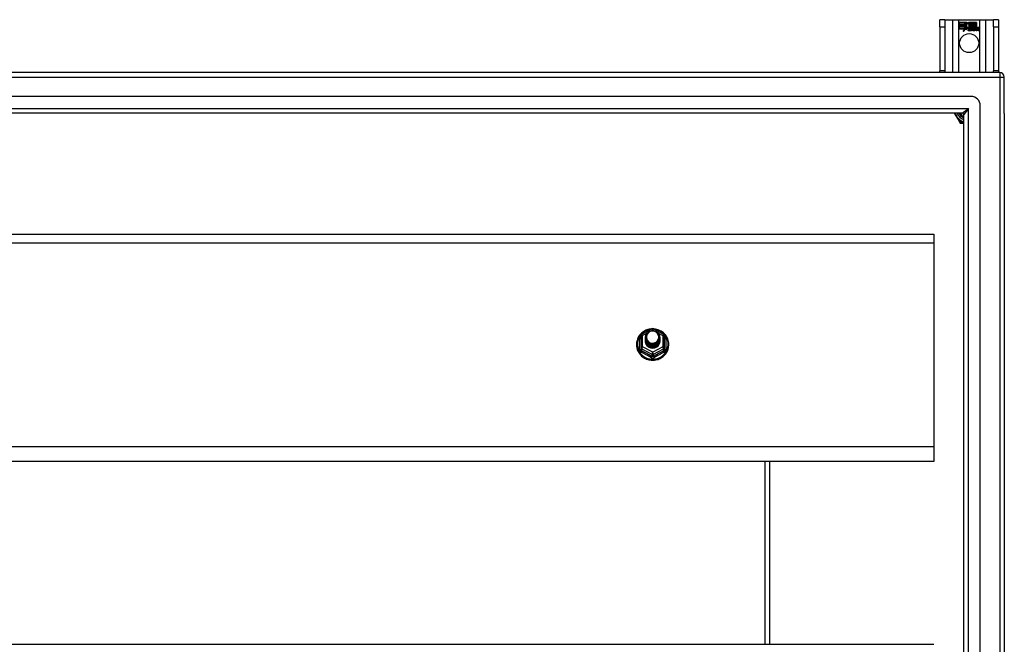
# Model space of a CAD drawing. Header units: inches. Extents: x 56.1 to 140.1, y 34.7 to 67.
# Tile 22 of 22: x 119.1 to 140.1, y 53.7 to 67. Entities that reach past the tile are written whole.
import ezdxf

# ---------------------------------------------------------------- set-up
doc = ezdxf.new("R2010")
doc.units = ezdxf.units.IN
doc.header["$MEASUREMENT"] = 0
doc.layers.add('Visible Edges(ANSI)', color=7, linetype='Continuous', lineweight=25)
doc.layers.add('Visible Tangent Edges(ANSI)', color=7, linetype='Continuous', lineweight=25)

msp = doc.modelspace()

# ---------------------------------------------------------------- linework, layer by layer
at = {"layer": 'Visible Edges(ANSI)'}
for p, q in [((138.793, 66.993), (138.688, 66.993)), ((138.688, 66.837), (138.688, 66.993)), ((138.793, 66.993), (138.793, 66.837)), ((138.793, 66.993), (138.957, 66.993)), ((138.957, 66.993), (139.092, 66.993)), ((139.092, 66.993), (139.534, 66.993)), ((139.534, 66.993), (139.669, 66.993)), ((139.669, 66.993), (139.833, 66.993)), ((139.833, 66.837), (139.833, 66.993)), ((139.938, 66.993), (139.833, 66.993)), ((139.938, 66.993), (139.938, 66.837)), ((138.688, 66.837), (138.688, 65.899)), ((138.793, 66.837), (138.793, 65.899)), ((139.097, 66.931), (139.264, 66.931)), ((139.097, 66.891), (139.097, 66.931)), ((139.097, 66.93), (139.097, 66.891)), ((139.263, 66.93), (139.097, 66.93)), ((139.097, 66.891), (139.219, 66.891)), ((139.22, 66.891), (139.097, 66.891)), ((139.097, 66.885), (139.097, 66.846)), ((139.219, 66.885), (139.097, 66.885)), ((139.097, 66.845), (139.097, 66.885)), ((139.097, 66.885), (139.22, 66.885)), ((139.097, 66.846), (139.219, 66.846)), ((139.22, 66.845), (139.097, 66.845)), ((139.097, 66.84), (139.22, 66.84)), ((139.097, 66.8), (139.097, 66.84)), ((139.219, 66.839), (139.097, 66.839)), ((139.097, 66.839), (139.097, 66.8)), ((139.097, 66.8), (139.219, 66.8)), ((139.218, 66.8), (139.097, 66.8)), ((139.187, 66.74), (139.218, 66.8)), ((139.242, 66.798), (139.187, 66.74)), ((139.219, 66.8), (139.19, 66.744)), ((139.19, 66.744), (139.242, 66.799)), ((139.219, 66.891), (139.219, 66.926)), ((139.219, 66.926), (139.224, 66.926)), ((139.219, 66.846), (139.219, 66.885)), ((139.219, 66.804), (139.219, 66.839)), ((139.221, 66.804), (139.219, 66.804)), ((139.22, 66.925), (139.22, 66.891)), ((139.223, 66.925), (139.22, 66.925)), ((139.22, 66.885), (139.22, 66.845)), ((139.22, 66.84), (139.22, 66.805)), ((139.22, 66.805), (139.221, 66.805)), ((139.221, 66.805), (139.239, 66.84)), ((139.239, 66.838), (139.221, 66.804)), ((139.266, 66.863), (139.223, 66.925)), ((139.224, 66.926), (139.267, 66.863)), ((139.239, 66.84), (139.242, 66.828)), ((139.241, 66.826), (139.239, 66.838)), ((139.267, 66.863), (139.241, 66.826)), ((139.242, 66.828), (139.266, 66.863)), ((139.242, 66.799), (139.245, 66.782)), ((139.244, 66.78), (139.242, 66.798)), ((139.283, 66.835), (139.244, 66.78)), ((139.245, 66.782), (139.283, 66.836)), ((139.286, 66.897), (139.263, 66.93)), ((139.264, 66.931), (139.286, 66.898)), ((139.283, 66.836), (139.292, 66.822)), ((139.292, 66.821), (139.283, 66.835)), ((139.286, 66.898), (139.303, 66.931)), ((139.304, 66.93), (139.286, 66.897)), ((139.296, 66.788), (139.342, 66.788)), ((139.342, 66.788), (139.296, 66.788)), ((139.298, 66.799), (139.328, 66.799)), ((139.329, 66.798), (139.298, 66.798)), ((139.303, 66.931), (139.387, 66.931)), ((139.303, 66.868), (139.346, 66.926)), ((139.328, 66.832), (139.303, 66.868)), ((139.386, 66.93), (139.304, 66.93)), ((139.346, 66.925), (139.304, 66.868)), ((139.304, 66.868), (139.329, 66.831)), ((139.341, 66.758), (139.371, 66.793)), ((139.372, 66.793), (139.342, 66.759)), ((139.346, 66.926), (139.35, 66.926)), ((139.349, 66.925), (139.346, 66.925)), ((139.349, 66.83), (139.349, 66.925)), ((139.377, 66.83), (139.349, 66.83)), ((139.35, 66.926), (139.35, 66.831)), ((139.35, 66.831), (139.378, 66.831)), ((139.371, 66.793), (139.354, 66.826)), ((139.354, 66.826), (139.374, 66.826)), ((139.355, 66.825), (139.372, 66.793)), ((139.374, 66.825), (139.355, 66.825)), ((139.361, 66.759), (139.377, 66.783)), ((139.378, 66.782), (139.361, 66.758)), ((139.374, 66.826), (139.384, 66.803)), ((139.384, 66.803), (139.374, 66.825)), ((139.387, 66.808), (139.377, 66.83)), ((139.377, 66.783), (139.381, 66.783)), ((139.378, 66.831), (139.386, 66.811)), ((139.381, 66.782), (139.378, 66.782)), ((139.381, 66.783), (139.391, 66.759)), ((139.39, 66.758), (139.381, 66.782)), ((139.387, 66.803), (139.384, 66.803)), ((139.384, 66.803), (139.387, 66.803)), ((139.386, 66.811), (139.386, 66.93)), ((139.387, 66.931), (139.387, 66.808)), ((139.387, 66.803), (139.404, 66.826)), ((139.404, 66.825), (139.387, 66.803)), ((139.392, 66.817), (139.392, 66.931)), ((139.392, 66.931), (139.429, 66.931)), ((139.401, 66.83), (139.392, 66.817)), ((139.393, 66.93), (139.393, 66.819)), ((139.428, 66.93), (139.393, 66.93)), ((139.393, 66.819), (139.401, 66.831)), ((139.393, 66.793), (139.422, 66.825)), ((139.409, 66.759), (139.393, 66.793)), ((139.424, 66.826), (139.394, 66.793)), ((139.394, 66.793), (139.41, 66.758)), ((139.401, 66.831), (139.428, 66.831)), ((139.429, 66.83), (139.401, 66.83)), ((139.404, 66.826), (139.424, 66.826)), ((139.422, 66.825), (139.404, 66.825)), ((139.419, 66.758), (139.431, 66.826)), ((139.432, 66.825), (139.42, 66.759)), ((139.428, 66.831), (139.428, 66.93)), ((139.429, 66.931), (139.429, 66.83)), ((139.431, 66.826), (139.445, 66.826)), ((139.445, 66.825), (139.432, 66.825)), ((139.434, 66.83), (139.434, 66.931)), ((139.434, 66.931), (139.472, 66.931)), ((139.45, 66.83), (139.434, 66.83)), ((139.435, 66.93), (139.435, 66.831)), ((139.471, 66.93), (139.435, 66.93)), ((139.435, 66.831), (139.451, 66.831)), ((139.435, 66.759), (139.44, 66.786)), ((139.441, 66.786), (139.436, 66.758)), ((139.443, 66.813), (139.445, 66.825)), ((139.448, 66.813), (139.443, 66.813)), ((139.445, 66.826), (139.444, 66.814)), ((139.444, 66.814), (139.448, 66.814)), ((139.449, 66.822), (139.45, 66.83)), ((139.451, 66.831), (139.45, 66.824)), ((139.461, 66.758), (139.469, 66.801)), ((139.47, 66.801), (139.462, 66.759)), ((139.471, 66.832), (139.471, 66.93)), ((139.472, 66.931), (139.472, 66.831)), ((139.477, 66.759), (139.482, 66.786)), ((139.483, 66.786), (139.478, 66.758)), ((139.503, 66.758), (139.511, 66.801)), ((139.512, 66.801), (139.504, 66.759)), ((139.519, 66.759), (139.528, 66.801)), ((139.528, 66.801), (139.52, 66.758)), ((139.833, 66.837), (139.833, 65.899)), ((139.938, 66.837), (139.938, 65.899)), ((139.333, 66.762), (139.333, 66.771)), ((139.334, 66.773), (139.334, 66.761)), ((139.361, 66.758), (139.341, 66.758)), ((139.342, 66.759), (139.361, 66.759)), ((139.41, 66.758), (139.39, 66.758)), ((139.391, 66.759), (139.409, 66.759)), ((139.436, 66.758), (139.419, 66.758)), ((139.42, 66.759), (139.435, 66.759)), ((139.478, 66.758), (139.461, 66.758)), ((139.462, 66.759), (139.477, 66.759)), ((139.52, 66.758), (139.503, 66.758)), ((139.504, 66.759), (139.519, 66.759)), ((139.964, 65.868), (98.162, 65.868)), ((138.688, 65.868), (138.688, 65.899)), ((138.793, 65.899), (138.793, 65.868)), ((139.833, 65.868), (139.833, 65.899)), ((139.938, 65.899), (139.938, 65.868)), ((140.063, 64.994), (140.063, 65.769)), ((139.354, 65.356), (98.771, 65.356)), ((139.551, 36.577), (139.551, 65.159)), ((139.166, 65.002), (98.96, 65.002)), ((138.996, 65.002), (139.097, 64.827)), ((139.197, 36.765), (139.197, 64.971)), ((140.063, 64.994), (140.063, 36.742)), ((139.097, 64.827), (139.115, 64.795)), ((139.132, 64.785), (139.169, 64.785)), ((139.169, 64.785), (139.197, 64.785)), ((98.929, 62.419), (138.563, 62.419)), ((138.563, 62.419), (138.563, 62.233)), ((138.563, 62.233), (138.563, 57.882)), ((132.329, 60.282), (132.544, 60.401)), ((132.582, 60.401), (132.797, 60.282)), ((132.309, 60.247), (132.309, 60.008)), ((132.409, 60.216), (132.409, 60.217)), ((132.409, 60.204), (132.409, 60.204)), ((132.409, 60.191), (132.409, 60.192)), ((132.409, 60.179), (132.409, 60.179)), ((132.409, 60.166), (132.409, 60.167)), ((132.409, 60.154), (132.409, 60.154)), ((132.409, 60.141), (132.409, 60.141)), ((132.716, 60.21), (132.716, 60.21)), ((132.716, 60.197), (132.716, 60.198)), ((132.716, 60.185), (132.716, 60.185)), ((132.716, 60.172), (132.716, 60.173)), ((132.716, 60.16), (132.716, 60.16)), ((132.716, 60.147), (132.716, 60.148)), ((132.817, 60.008), (132.817, 60.247)), ((132.309, 60.008), (132.309, 59.963)), ((132.545, 59.995), (132.543, 59.986)), ((132.817, 59.963), (132.817, 60.008)), ((138.563, 57.882), (138.563, 57.568)), ((138.563, 57.568), (98.929, 57.568)), ((135.063, 53.669), (135.063, 57.568)), ((98.929, 53.669), (138.563, 53.669))]:
    msp.add_line(p, q, dxfattribs=at)
at = {"layer": 'Visible Edges(ANSI)', "flags": 128}
for points in [[(132.537, 60.398), (132.512, 60.395), (132.488, 60.391), (132.463, 60.384), (132.44, 60.377), (132.417, 60.367), (132.395, 60.356), (132.373, 60.344), (132.353, 60.33), (132.334, 60.314), (132.316, 60.297), (132.299, 60.279), (132.283, 60.26), (132.269, 60.24), (132.257, 60.219), (132.246, 60.197), (132.237, 60.175), (132.23, 60.151), (132.224, 60.128), (132.22, 60.104), (132.218, 60.08), (132.218, 60.055), (132.219, 60.031), (132.223, 60.007), (132.228, 59.983), (132.235, 59.96), (132.243, 59.937), (132.254, 59.915), (132.266, 59.894), (132.279, 59.873), (132.294, 59.854), (132.311, 59.835), (132.328, 59.818), (132.347, 59.803), (132.367, 59.788), (132.389, 59.775), (132.411, 59.764), (132.433, 59.754), (132.457, 59.746), (132.481, 59.739), (132.505, 59.734), (132.53, 59.731), (132.555, 59.729), (132.58, 59.73), (132.605, 59.732), (132.629, 59.736), (132.654, 59.741), (132.677, 59.748), (132.701, 59.757), (132.723, 59.768), (132.745, 59.78), (132.765, 59.793), (132.785, 59.808), (132.804, 59.824), (132.821, 59.842), (132.837, 59.861), (132.851, 59.88), (132.864, 59.901), (132.876, 59.923), (132.885, 59.945), (132.893, 59.968), (132.9, 59.992), (132.904, 60.016), (132.907, 60.04), (132.908, 60.064)], [(132.43, 60.143), (132.414, 60.182), (132.409, 60.223), (132.417, 60.264), (132.437, 60.301), (132.467, 60.331), (132.505, 60.352), (132.547, 60.361), (132.591, 60.359), (132.632, 60.345), (132.668, 60.32), (132.695, 60.286), (132.712, 60.247), (132.716, 60.204), (132.708, 60.162), (132.688, 60.124), (132.658, 60.092), (132.621, 60.071), (132.578, 60.06), (132.535, 60.061), (132.493, 60.074), (132.458, 60.098), (132.43, 60.13), (132.414, 60.169), (132.409, 60.21)], [(132.447, 60.288), (132.446, 60.285), (132.444, 60.283), (132.443, 60.28), (132.442, 60.277), (132.441, 60.275), (132.44, 60.272), (132.439, 60.269), (132.438, 60.267), (132.438, 60.264), (132.437, 60.261), (132.436, 60.259), (132.436, 60.256), (132.435, 60.253), (132.434, 60.25), (132.434, 60.248), (132.434, 60.245), (132.433, 60.242), (132.433, 60.239), (132.433, 60.236), (132.433, 60.234), (132.433, 60.231), (132.433, 60.228), (132.433, 60.225), (132.433, 60.222)], [(132.449, 60.118), (132.472, 60.099), (132.498, 60.085), (132.526, 60.076), (132.556, 60.073), (132.586, 60.076), (132.615, 60.084), (132.642, 60.098), (132.665, 60.117), (132.684, 60.139), (132.697, 60.166), (132.705, 60.194), (132.707, 60.223), (132.702, 60.252), (132.692, 60.279), (132.675, 60.304), (132.654, 60.325), (132.629, 60.341), (132.601, 60.351), (132.571, 60.355), (132.541, 60.353), (132.512, 60.345), (132.486, 60.331), (132.464, 60.311), (132.447, 60.288)], [(132.908, 60.064), (132.906, 60.095), (132.902, 60.126), (132.894, 60.157), (132.884, 60.186), (132.871, 60.215), (132.855, 60.242), (132.836, 60.268), (132.816, 60.292), (132.793, 60.314), (132.768, 60.333), (132.741, 60.351), (132.712, 60.366), (132.683, 60.378), (132.652, 60.387), (132.621, 60.394), (132.589, 60.398)], [(132.409, 60.216), (132.409, 60.212), (132.41, 60.207), (132.41, 60.203), (132.41, 60.198), (132.411, 60.194), (132.412, 60.19), (132.413, 60.185), (132.414, 60.181), (132.415, 60.176), (132.416, 60.172), (132.418, 60.168), (132.419, 60.164), (132.421, 60.16), (132.423, 60.156), (132.425, 60.151), (132.427, 60.147), (132.43, 60.144), (132.432, 60.14), (132.434, 60.136), (132.437, 60.132), (132.44, 60.129), (132.443, 60.125), (132.446, 60.122), (132.449, 60.118)], [(132.409, 60.204), (132.411, 60.185), (132.414, 60.166), (132.421, 60.148), (132.43, 60.131), (132.441, 60.115), (132.454, 60.1), (132.469, 60.088), (132.486, 60.077), (132.504, 60.069), (132.523, 60.063), (132.543, 60.059), (132.563, 60.058), (132.583, 60.06), (132.603, 60.064), (132.622, 60.07), (132.64, 60.079), (132.656, 60.09), (132.671, 60.103), (132.685, 60.118), (132.696, 60.135), (132.705, 60.152), (132.711, 60.171), (132.715, 60.19), (132.716, 60.21)], [(132.716, 60.204), (132.716, 60.184), (132.712, 60.164), (132.706, 60.144), (132.698, 60.126), (132.687, 60.109), (132.674, 60.093), (132.658, 60.08), (132.641, 60.068), (132.623, 60.059), (132.603, 60.052), (132.583, 60.048), (132.563, 60.046), (132.542, 60.047), (132.522, 60.051), (132.503, 60.057), (132.484, 60.066), (132.467, 60.077), (132.452, 60.09), (132.439, 60.105), (132.428, 60.122), (132.419, 60.14), (132.413, 60.159), (132.41, 60.178), (132.409, 60.198)], [(132.409, 60.191), (132.411, 60.172), (132.414, 60.153), (132.421, 60.135), (132.43, 60.118), (132.441, 60.102), (132.454, 60.088), (132.469, 60.075), (132.486, 60.065), (132.504, 60.056), (132.523, 60.05), (132.543, 60.047), (132.563, 60.046), (132.583, 60.047), (132.603, 60.051), (132.622, 60.058), (132.64, 60.067), (132.656, 60.078), (132.671, 60.091), (132.685, 60.106), (132.696, 60.122), (132.705, 60.14), (132.711, 60.159), (132.715, 60.178), (132.716, 60.197)], [(132.716, 60.191), (132.716, 60.171), (132.712, 60.151), (132.706, 60.132), (132.698, 60.114), (132.687, 60.096), (132.674, 60.081), (132.658, 60.067), (132.641, 60.056), (132.623, 60.046), (132.603, 60.04), (132.583, 60.035), (132.563, 60.034), (132.542, 60.035), (132.522, 60.039), (132.503, 60.045), (132.484, 60.054), (132.467, 60.065), (132.452, 60.078), (132.439, 60.093), (132.428, 60.109), (132.419, 60.127), (132.413, 60.146), (132.41, 60.165), (132.409, 60.185)], [(132.409, 60.179), (132.411, 60.16), (132.414, 60.141), (132.421, 60.123), (132.43, 60.105), (132.441, 60.09), (132.454, 60.075), (132.469, 60.063), (132.486, 60.052), (132.504, 60.044), (132.523, 60.038), (132.543, 60.034), (132.563, 60.033), (132.583, 60.035), (132.603, 60.039), (132.622, 60.045), (132.64, 60.054), (132.656, 60.065), (132.671, 60.078), (132.685, 60.093), (132.696, 60.11), (132.705, 60.127), (132.711, 60.146), (132.715, 60.165), (132.716, 60.185)], [(132.716, 60.179), (132.716, 60.159), (132.712, 60.139), (132.706, 60.119), (132.698, 60.101), (132.687, 60.084), (132.674, 60.068), (132.658, 60.055), (132.641, 60.043), (132.623, 60.034), (132.603, 60.027), (132.583, 60.023), (132.563, 60.021), (132.542, 60.022), (132.522, 60.026), (132.503, 60.032), (132.484, 60.041), (132.467, 60.052), (132.452, 60.065), (132.439, 60.08), (132.428, 60.097), (132.419, 60.115), (132.413, 60.134), (132.41, 60.153), (132.409, 60.173)], [(132.409, 60.166), (132.411, 60.147), (132.414, 60.128), (132.421, 60.11), (132.43, 60.093), (132.441, 60.077), (132.454, 60.063), (132.469, 60.05), (132.486, 60.04), (132.504, 60.031), (132.523, 60.025), (132.543, 60.022), (132.563, 60.021), (132.583, 60.022), (132.603, 60.026), (132.622, 60.033), (132.64, 60.042), (132.656, 60.053), (132.671, 60.066), (132.685, 60.081), (132.696, 60.097), (132.705, 60.115), (132.711, 60.133), (132.715, 60.153), (132.716, 60.172)], [(132.716, 60.166), (132.716, 60.146), (132.712, 60.126), (132.706, 60.107), (132.698, 60.088), (132.687, 60.071), (132.674, 60.056), (132.658, 60.042), (132.641, 60.031), (132.623, 60.021), (132.603, 60.014), (132.583, 60.01), (132.563, 60.009), (132.542, 60.01), (132.522, 60.013), (132.503, 60.02), (132.484, 60.029), (132.467, 60.04), (132.452, 60.053), (132.439, 60.068), (132.428, 60.084), (132.419, 60.102), (132.413, 60.121), (132.41, 60.14), (132.409, 60.16)], [(132.409, 60.154), (132.411, 60.134), (132.414, 60.116), (132.421, 60.098), (132.43, 60.08), (132.441, 60.065), (132.454, 60.05), (132.469, 60.038), (132.486, 60.027), (132.504, 60.019), (132.523, 60.013), (132.543, 60.009), (132.563, 60.008), (132.583, 60.01), (132.603, 60.014), (132.622, 60.02), (132.64, 60.029), (132.656, 60.04), (132.671, 60.053), (132.685, 60.068), (132.696, 60.085), (132.705, 60.102), (132.711, 60.121), (132.715, 60.14), (132.716, 60.16)], [(132.716, 60.154), (132.716, 60.134), (132.712, 60.114), (132.706, 60.094), (132.698, 60.076), (132.687, 60.059), (132.674, 60.043), (132.658, 60.03), (132.641, 60.018), (132.623, 60.009), (132.603, 60.002), (132.583, 59.998), (132.563, 59.996), (132.542, 59.997), (132.522, 60.001), (132.503, 60.007), (132.484, 60.016), (132.467, 60.027), (132.452, 60.04), (132.439, 60.055), (132.428, 60.072), (132.419, 60.09), (132.413, 60.108), (132.41, 60.128), (132.409, 60.148)], [(132.409, 60.141), (132.411, 60.122), (132.414, 60.103), (132.421, 60.085), (132.43, 60.068), (132.441, 60.052), (132.454, 60.038), (132.469, 60.025), (132.486, 60.015), (132.504, 60.006), (132.523, 60), (132.543, 59.997), (132.563, 59.996), (132.583, 59.997), (132.603, 60.001), (132.622, 60.008), (132.64, 60.017), (132.656, 60.028), (132.671, 60.041), (132.685, 60.056), (132.696, 60.072), (132.705, 60.09), (132.711, 60.108), (132.715, 60.128), (132.716, 60.147)], [(132.543, 59.986), (132.535, 59.988), (132.527, 59.989), (132.519, 59.991), (132.511, 59.994), (132.504, 59.997), (132.496, 60), (132.489, 60.004), (132.482, 60.008), (132.475, 60.012), (132.469, 60.017), (132.462, 60.022), (132.456, 60.028), (132.451, 60.033), (132.445, 60.039), (132.44, 60.046), (132.436, 60.052), (132.431, 60.059), (132.427, 60.066), (132.424, 60.073), (132.421, 60.08), (132.418, 60.088), (132.416, 60.095), (132.414, 60.103), (132.413, 60.111)], [(132.447, 60.157), (132.447, 60.157), (132.446, 60.156), (132.445, 60.156), (132.444, 60.155), (132.444, 60.154), (132.443, 60.154), (132.442, 60.153), (132.442, 60.153), (132.441, 60.152), (132.44, 60.151), (132.439, 60.151), (132.439, 60.15), (132.438, 60.15), (132.437, 60.149), (132.437, 60.148), (132.436, 60.148), (132.435, 60.147), (132.434, 60.147), (132.434, 60.146), (132.433, 60.145), (132.432, 60.145), (132.432, 60.144), (132.431, 60.144), (132.43, 60.143)], [(132.433, 60.222), (132.433, 60.22), (132.433, 60.217), (132.433, 60.214), (132.433, 60.211), (132.433, 60.208), (132.433, 60.206), (132.433, 60.203), (132.434, 60.2), (132.434, 60.197), (132.435, 60.195), (132.435, 60.192), (132.436, 60.189), (132.436, 60.186), (132.437, 60.184), (132.438, 60.181), (132.439, 60.178), (132.439, 60.175), (132.44, 60.173), (132.441, 60.17), (132.442, 60.168), (132.444, 60.165), (132.445, 60.162), (132.446, 60.16), (132.447, 60.157)]]:
    msp.add_lwpolyline(points, dxfattribs=at)
at = {"layer": 'Visible Edges(ANSI)'}
msp.add_circle((139.313, 66.493), 0.203, dxfattribs=at)
for centre, radius, start, end in [((139.329, 66.782), 0.0498, 134.1684, 176.5646), ((139.304, 66.783), 0.0247, 176.5646, 261.5605), ((139.329, 66.782), 0.049, 134.1684, 176.5646), ((139.304, 66.783), 0.0239, 176.5646, 261.5605), ((139.32, 66.791), 0.042, 79.6582, 131.9139), ((139.32, 66.791), 0.0412, 77.079, 133.1785), ((139.32, 66.791), 0.0374, 80.4085, 134.1684), ((139.32, 66.791), 0.0366, 80.3604, 134.1684), ((139.308, 66.784), 0.0127, 160.9907, 244.6784), ((139.308, 66.784), 0.012, 163.5261, 244.6784), ((139.319, 66.796), 0.0217, 109.3797, 175.226), ((139.319, 66.796), 0.021, 109.3797, 172.9975), ((139.317, 66.803), 0.0144, 51.1652, 109.3797), ((139.317, 66.803), 0.0137, 51.1652, 109.3797), ((139.318, 66.805), 0.0119, 331.4547, 51.1652), ((139.325, 66.808), 0.0183, 23.8445, 85.1757), ((139.325, 66.808), 0.019, 23.8445, 85.0802), ((139.318, 66.805), 0.0127, 329.421, 51.1652), ((139.31, 66.802), 0.0345, 336.9643, 23.8445), ((139.31, 66.802), 0.0353, 336.1555, 23.8445), ((139.498, 66.776), 0.0589, 147.5992, 170), ((139.498, 66.776), 0.0581, 147.5992, 170), ((139.473, 66.798), 0.03, 89.4776, 147.4114), ((139.473, 66.798), 0.0293, 89.4776, 148.2123), ((139.462, 66.799), 0.0165, 96.03, 147.5992), ((139.471, 66.801), 0.03, 88.7952, 136.5849), ((139.462, 66.799), 0.0157, 96.03, 147.5992), ((139.471, 66.801), 0.0307, 90.2222, 132.7339), ((139.461, 66.807), 0.00825, 23.5571, 96.03), ((139.461, 66.807), 0.0075, 23.5571, 96.03), ((139.454, 66.804), 0.0154, 350, 23.5571), ((139.454, 66.804), 0.0161, 350, 23.5571), ((139.473, 66.815), 0.0127, 16.9928, 89.4776), ((139.473, 66.815), 0.0119, 16.9928, 89.4776), ((139.54, 66.777), 0.0589, 148.5524, 170.8204), ((139.54, 66.777), 0.0581, 148.5584, 170.8257), ((139.451, 66.809), 0.0353, 357.7769, 16.9928), ((139.451, 66.809), 0.036, 3.6169, 16.9928), ((139.515, 66.797), 0.0299, 89.6788, 160.8136), ((139.515, 66.797), 0.0307, 89.6788, 153.9508), ((139.504, 66.799), 0.0165, 96.1027, 147.6301), ((139.504, 66.799), 0.0157, 96.1027, 147.6083), ((139.503, 66.807), 0.00825, 23.5487, 96.1027), ((139.503, 66.807), 0.0075, 23.5487, 96.1027), ((139.496, 66.804), 0.0154, 349.9922, 23.5487), ((139.496, 66.804), 0.0161, 350.0076, 23.5487), ((139.515, 66.815), 0.0131, 18.4748, 89.6788), ((139.515, 66.815), 0.0124, 18.4748, 89.6788), ((139.493, 66.808), 0.0353, 349, 18.4748), ((139.493, 66.808), 0.036, 349, 18.4748), ((139.311, 66.834), 0.0751, 261.5605, 286.9141), ((139.311, 66.834), 0.0759, 261.5605, 287.3343), ((139.319, 66.808), 0.0391, 244.6784, 290.9242), ((139.319, 66.808), 0.0384, 244.6784, 292.5609), ((139.964, 65.769), 0.099, 0, 90), ((139.354, 65.159), 0.197, 0, 90), ((139.313, 65.118), 0.325, 200.9514, 249.0486), ((139.313, 65.118), 0.226, 210.8668, 239.1332), ((139.166, 64.971), 0.031, 0, 90), ((139.132, 64.805), 0.0197, 210, 270), ((132.348, 60.247), 0.0394, 119.1745, 180), ((132.563, 60.367), 0.0394, 60.8255, 119.1745), ((132.777, 60.247), 0.0394, 0, 60.8255)]:
    msp.add_arc(centre, radius, start, end, dxfattribs=at)
for centre, major_axis, start_param, end_param in [((132.563, 60.223), (0.134, 0), 3.671471, 8.899926), ((132.563, 60.138), (-0.158, 0), 6.032414, 9.675269), ((132.563, 60.218), (0.154, 0), 3.669461, 3.875388)]:
    msp.add_ellipse(centre, major_axis=major_axis, ratio=0.966998, start_param=start_param, end_param=end_param, dxfattribs=at)
at = {"layer": 'Visible Tangent Edges(ANSI)'}
for p, q in [((138.957, 66.993), (138.957, 65.868)), ((139.092, 65.868), (139.092, 66.993)), ((139.534, 66.993), (139.534, 65.868)), ((139.669, 65.868), (139.669, 66.993)), ((138.688, 66.837), (138.793, 66.837)), ((139.833, 66.837), (139.938, 66.837)), ((98.162, 65.769), (139.964, 65.769)), ((138.793, 65.899), (138.688, 65.899)), ((139.938, 65.899), (139.833, 65.899)), ((139.964, 65.868), (139.964, 65.769)), ((139.964, 65.769), (139.964, 35.967)), ((139.964, 65.769), (140.063, 65.769)), ((98.83, 65.101), (139.296, 65.101)), ((139.166, 65.002), (139.296, 65.101)), ((139.296, 65.101), (139.197, 64.971)), ((139.296, 36.635), (139.296, 65.101)), ((139.097, 64.827), (139.114, 64.837)), ((139.132, 64.805), (139.114, 64.837)), ((139.132, 64.805), (139.115, 64.795)), ((139.132, 64.785), (139.132, 64.805)), ((139.169, 64.805), (139.132, 64.805)), ((139.169, 64.785), (139.169, 64.805)), ((98.929, 62.233), (138.563, 62.233)), ((132.348, 60.257), (132.446, 60.312)), ((132.531, 60.359), (132.563, 60.377)), ((132.563, 60.377), (132.597, 60.358)), ((132.673, 60.316), (132.777, 60.257)), ((132.285, 59.96), (132.285, 60.187)), ((132.348, 60.018), (132.348, 60.257)), ((132.777, 60.257), (132.777, 60.018)), ((132.841, 60.187), (132.841, 59.96)), ((132.329, 59.975), (132.543, 59.855)), ((132.329, 59.93), (132.329, 59.975)), ((132.563, 59.898), (132.348, 60.018)), ((132.543, 59.855), (132.543, 59.81)), ((132.777, 60.018), (132.563, 59.898)), ((132.582, 59.855), (132.797, 59.975)), ((132.582, 59.81), (132.582, 59.855)), ((132.797, 59.975), (132.797, 59.93)), ((138.563, 57.882), (98.929, 57.882)), ((134.964, 53.669), (134.964, 57.568))]:
    msp.add_line(p, q, dxfattribs=at)
at = {"layer": 'Visible Tangent Edges(ANSI)', "flags": 128}
for points in [[(139.114, 64.837), (139.109, 64.843), (139.103, 64.848), (139.098, 64.854), (139.093, 64.86), (139.088, 64.867), (139.083, 64.873), (139.078, 64.879), (139.073, 64.886), (139.068, 64.892), (139.063, 64.899), (139.059, 64.906), (139.054, 64.913), (139.049, 64.92), (139.044, 64.927), (139.04, 64.934), (139.035, 64.941), (139.031, 64.949), (139.026, 64.956), (139.022, 64.964), (139.018, 64.971), (139.014, 64.979), (139.01, 64.987), (139.007, 64.994), (139.003, 65.002)], [(139.197, 64.8), (139.195, 64.8), (139.194, 64.8), (139.193, 64.8), (139.192, 64.8), (139.191, 64.801), (139.19, 64.801), (139.188, 64.801), (139.187, 64.801), (139.186, 64.801), (139.185, 64.802), (139.184, 64.802), (139.183, 64.802), (139.181, 64.802), (139.18, 64.803), (139.179, 64.803), (139.178, 64.803), (139.177, 64.803), (139.176, 64.803), (139.175, 64.804), (139.173, 64.804), (139.172, 64.804), (139.171, 64.804), (139.17, 64.805), (139.169, 64.805)], [(132.309, 60.24), (132.307, 60.238), (132.305, 60.236), (132.303, 60.234), (132.302, 60.232), (132.3, 60.23), (132.299, 60.228), (132.297, 60.226), (132.296, 60.224), (132.294, 60.222), (132.293, 60.22), (132.292, 60.218), (132.291, 60.215), (132.29, 60.213), (132.289, 60.211), (132.288, 60.208), (132.287, 60.206), (132.287, 60.204), (132.286, 60.201), (132.286, 60.199), (132.285, 60.197), (132.285, 60.194), (132.285, 60.192), (132.285, 60.189), (132.285, 60.187)], [(132.841, 60.187), (132.841, 60.189), (132.841, 60.192), (132.841, 60.194), (132.84, 60.197), (132.84, 60.199), (132.839, 60.201), (132.839, 60.204), (132.838, 60.206), (132.837, 60.208), (132.837, 60.211), (132.836, 60.213), (132.835, 60.215), (132.834, 60.218), (132.832, 60.22), (132.831, 60.222), (132.83, 60.224), (132.828, 60.226), (132.827, 60.228), (132.825, 60.23), (132.824, 60.232), (132.822, 60.234), (132.82, 60.236), (132.819, 60.238), (132.817, 60.24)], [(132.285, 59.96), (132.285, 59.957), (132.285, 59.953), (132.285, 59.95), (132.286, 59.947), (132.286, 59.944), (132.287, 59.941), (132.288, 59.937), (132.289, 59.934), (132.29, 59.931), (132.292, 59.929), (132.293, 59.926), (132.295, 59.923), (132.296, 59.92), (132.298, 59.918), (132.3, 59.915), (132.302, 59.913), (132.304, 59.91), (132.307, 59.908), (132.309, 59.906), (132.311, 59.904), (132.314, 59.902), (132.317, 59.9), (132.319, 59.899), (132.322, 59.897)], [(132.329, 59.93), (132.327, 59.931), (132.326, 59.931), (132.324, 59.932), (132.323, 59.933), (132.322, 59.934), (132.32, 59.935), (132.319, 59.936), (132.318, 59.937), (132.317, 59.939), (132.316, 59.94), (132.315, 59.941), (132.314, 59.943), (132.313, 59.944), (132.313, 59.946), (132.312, 59.947), (132.311, 59.949), (132.311, 59.951), (132.31, 59.952), (132.31, 59.954), (132.309, 59.956), (132.309, 59.958), (132.309, 59.959), (132.309, 59.961), (132.309, 59.963)], [(132.817, 59.963), (132.817, 59.961), (132.817, 59.959), (132.816, 59.958), (132.816, 59.956), (132.816, 59.954), (132.815, 59.952), (132.815, 59.951), (132.814, 59.949), (132.814, 59.947), (132.813, 59.946), (132.812, 59.944), (132.811, 59.943), (132.811, 59.941), (132.81, 59.94), (132.809, 59.939), (132.807, 59.937), (132.806, 59.936), (132.805, 59.935), (132.804, 59.934), (132.803, 59.933), (132.801, 59.932), (132.8, 59.931), (132.798, 59.931), (132.797, 59.93)], [(132.804, 59.897), (132.806, 59.899), (132.809, 59.9), (132.812, 59.902), (132.814, 59.904), (132.817, 59.906), (132.819, 59.908), (132.821, 59.91), (132.823, 59.913), (132.825, 59.915), (132.827, 59.918), (132.829, 59.92), (132.831, 59.923), (132.833, 59.926), (132.834, 59.929), (132.835, 59.931), (132.836, 59.934), (132.838, 59.937), (132.838, 59.941), (132.839, 59.944), (132.84, 59.947), (132.84, 59.95), (132.841, 59.953), (132.841, 59.957), (132.841, 59.96)], [(132.525, 59.784), (132.528, 59.782), (132.531, 59.781), (132.534, 59.779), (132.537, 59.778), (132.54, 59.777), (132.543, 59.776), (132.547, 59.775), (132.55, 59.774), (132.553, 59.774), (132.556, 59.773), (132.56, 59.773), (132.563, 59.773), (132.566, 59.773), (132.569, 59.773), (132.573, 59.774), (132.576, 59.774), (132.579, 59.775), (132.582, 59.776), (132.585, 59.777), (132.588, 59.778), (132.591, 59.779), (132.594, 59.781), (132.597, 59.782), (132.6, 59.784)], [(132.582, 59.81), (132.581, 59.809), (132.579, 59.808), (132.578, 59.807), (132.576, 59.807), (132.575, 59.806), (132.573, 59.806), (132.571, 59.805), (132.57, 59.805), (132.568, 59.804), (132.566, 59.804), (132.565, 59.804), (132.563, 59.804), (132.561, 59.804), (132.559, 59.804), (132.558, 59.804), (132.556, 59.805), (132.554, 59.805), (132.553, 59.806), (132.551, 59.806), (132.549, 59.807), (132.548, 59.807), (132.546, 59.808), (132.545, 59.809), (132.543, 59.81)]]:
    msp.add_lwpolyline(points, dxfattribs=at)
at = {"layer": 'Visible Tangent Edges(ANSI)'}
for radius, start, end in [(0.285, 204.01, 245.99), (0.246, 208.1642, 241.8358), (0.344, 234.6913, 245.3087)]:
    msp.add_arc((139.313, 65.118), radius, start, end, dxfattribs=at)
for centre, major_axis, ratio, start_param, end_param in [((132.563, 60.07), (0.331, 0), 0.966998, 1.708073, 7.716705), ((132.348, 60.247), (-0.0192, 0.0344), 0.127392, 4.936728, 6.283185), ((132.563, 60.367), (-0.0192, 0.0344), 0.127392, 4.936728, 6.283185), ((132.563, 60.367), (0.0192, 0.0344), 0.127392, 0, 1.346458), ((132.777, 60.247), (0.0192, 0.0344), 0.127392, 0, 1.346458), ((132.269, 60.202), (0.0394, 0), 0.420933, 5.107073, 6.283185), ((132.348, 60.247), (-0.0394, 0), 0.254784, 4.712389, 6.283185), ((132.777, 60.247), (0.0394, 0), 0.254784, 0, 1.570796), ((132.856, 60.202), (-0.0394, 0), 0.420933, 0, 1.176113), ((132.269, 59.963), (0.0394, 0), 0.080687, 5.107073, 6.283185), ((132.348, 60.008), (-0.0394, 0), 0.254784, 4.712389, 6.283185), ((132.348, 60.008), (-0.0394, 0), 0.966998, 0, 1.047198), ((132.309, 59.897), (0.0178, 0.0351), 0.295528, 4.874003, 6.050115), ((132.424, 59.673), (0.573, -0.342), 0.220649, 1.524932, 1.878631), ((132.348, 60.008), (-0.0192, -0.0344), 0.127392, 4.48805, 6.058847), ((132.436, 59.693), (-0.605, 0.361), 0.220649, 4.666525, 5.020223), ((132.563, 59.888), (-0.0192, -0.0344), 0.127392, 4.48805, 6.058847), ((132.563, 59.888), (0.0394, 0), 0.966998, 4.18879, 5.235988), ((132.563, 59.888), (0.0192, -0.0344), 0.127392, 0.224339, 1.795135), ((132.69, 59.693), (-0.605, -0.361), 0.220649, 4.404555, 4.758253), ((132.702, 59.673), (0.573, 0.342), 0.220649, 1.262962, 1.61666), ((132.777, 60.008), (0.0394, 0), 0.254784, 0, 1.570796), ((132.777, 60.008), (0.0192, -0.0344), 0.127392, 0.224339, 1.795135), ((132.817, 59.897), (-0.0178, 0.0351), 0.295528, 0.23307, 1.409183), ((132.777, 60.008), (0.0394, 0), 0.966998, 5.235988, 6.283185), ((132.856, 59.963), (-0.0394, 0), 0.080687, 0, 1.176113), ((132.523, 59.777), (0.0205, 0.0336), 0.044718, 0.222707, 1.398819), ((132.602, 59.777), (-0.0205, 0.0336), 0.044718, 4.884366, 6.060479)]:
    msp.add_ellipse(centre, major_axis=major_axis, ratio=ratio, start_param=start_param, end_param=end_param, dxfattribs=at)

doc.saveas('drawing.dxf')
